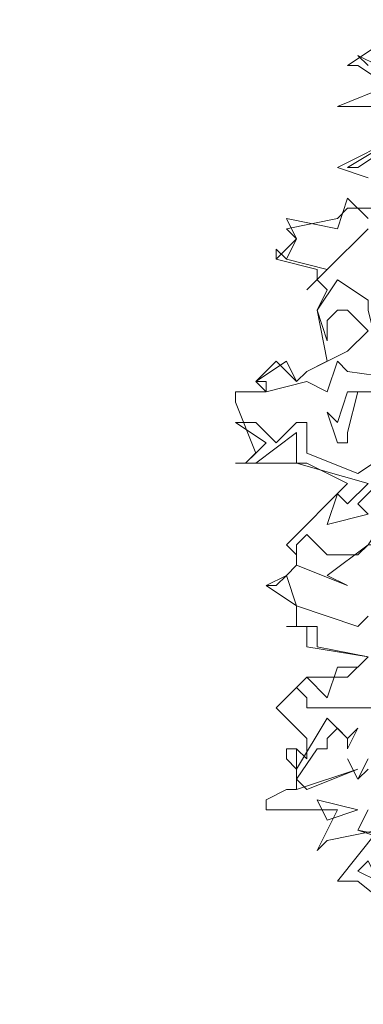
# Model space of a CAD drawing. Header units: millimetres. Extents: x 4234 to 4704, y 1542 to 2004.
# Tile 249 of 256: x 4499.29 to 4502.64, y 1852.43 to 1862.04. Entities that reach past the tile are written whole.
import ezdxf

# ---------------------------------------------------------------- set-up
doc = ezdxf.new("R2010")
doc.units = ezdxf.units.MM
doc.linetypes.add('DASHED', pattern=[19.05, 12.7, -6.35])
doc.layers.add('BOD', color=40, linetype='Continuous')
doc.layers.add('DIMENSIONS', color=7, linetype='Continuous')

# ---------------------------------------------------------------- blocks, each defined once
blk = doc.blocks.new('A$Cf9015526')
at = {"color": 116, "lineweight": 0, "true_color": 0x136734}
for points in [[(0.3775, 0.6218), (0.2665, 0.7106), (0.2221, 0.7106), (0.3109, 0.8217), (0.1999, 0.7995), (0.1777, 0.7773), (0.2221, 0.8661), (0.0666, 0.8661), (0.0666, 0.8883), (0.111, 0.9105), (0.1332, 0.9105), (0.1332, 0.9993), (0.1554, 0.9771), (0.1554, 0.9993), (0.1554, 1.0215), (0.0888, 1.0882), (0.1554, 1.1548), (0.2443, 1.1548), (0.2887, 1.1992), (0.1554, 1.2214), (0.1554, 1.2658), (0.111, 1.2658), (0.1332, 1.2658), (0.1332, 1.3102), (0.0666, 1.3546), (0.111, 1.3768), (0.1332, 1.3991), (0.1332, 1.4213), (0.111, 1.4435), (0.2443, 1.5767), (0.1554, 1.6211), (0, 1.6211), (0.0222, 1.6211), (0.0444, 1.6433), (0, 1.7544), (0, 1.7766), (0.0666, 1.7766), (0.0444, 1.7988), (0.0888, 1.8432), (0.1332, 1.7988), (0.1554, 1.821), (0.1999, 1.8432), (0.1777, 1.9542), (0.1999, 1.9986), (0.1777, 2.0209), (0.1777, 2.0431), (0.0888, 2.0653), (0.0888, 2.0875), (0.0888, 2.0653), (0.1332, 2.1097), (0.111, 2.1319), (0.2221, 2.1541), (0.2443, 2.1763), (0.3553, 2.1763)], [(0.2887, 2.2429), (0.2221, 2.2651), (0.3553, 2.3318)], [(0.3331, 2.3984), (0.2221, 2.3984), (0.3331, 2.4428), (0.2665, 2.4872), (0.2443, 2.4872), (0.3109, 2.5316)], [(0.2887, 0.9549), (0.2665, 0.9327), (0.2443, 0.9771), (0.2665, 0.9327), (0.2887, 0.9771)], [(0.2887, 2.1319), (0.1999, 2.0431), (0.1554, 1.9986), (0.1999, 2.0431), (0.111, 2.0653), (0.0888, 2.0875), (0.111, 2.0653), (0.1332, 2.1097), (0.111, 2.1541), (0.2221, 2.1319), (0.2443, 2.1985), (0.2887, 2.1541)], [(0.3331, 2.3095), (0.2665, 2.2651), (0.2443, 2.2651), (0.3553, 2.3318)], [(0.3109, 2.4872), (0.2665, 2.5094), (0.2887, 2.4872)], [(0.3109, 1.5767), (0.2665, 1.5323), (0.2887, 1.5101), (0.1999, 1.4879), (0.2221, 1.5545), (0.2443, 1.5323), (0.2887, 1.5767), (0.1332, 1.6211), (0.1332, 1.6655), (0.1332, 1.6877), (0.0444, 1.6211), (0, 1.6211), (0.0222, 1.6211), (0.0666, 1.6655), (0, 1.71), (0.0444, 1.71), (0.0888, 1.6655), (0.1332, 1.71), (0.1554, 1.71), (0.1554, 1.6433), (0.2665, 1.5989), (0.3331, 1.6433)], [(0.3553, 1.0882), (0.1554, 1.0882), (0.1554, 1.1104), (0.1332, 1.1326), (0.1554, 1.1548), (0.1999, 1.1104), (0.2221, 1.177), (0.2665, 1.177), (0.2887, 1.1992), (0.1777, 1.2214), (0.1777, 1.2658), (0.111, 1.2658), (0.1332, 1.2658), (0.1332, 1.3102), (0.0666, 1.3546), (0.0888, 1.3546), (0.111, 1.3768), (0.1332, 1.3102), (0.2665, 1.2658), (0.2887, 1.288)]]:
    blk.add_lwpolyline(points, dxfattribs=at)
for points in [[(0.2887, 1.9542), (0.3109, 1.8654), (0.3997, 1.8654), (0.3997, 1.7988), (0.2443, 1.821), (0.2221, 1.8432), (0.1999, 1.7766), (0.1554, 1.7988), (0.0666, 1.7766), (0.0666, 1.7988), (0.0444, 1.7988), (0.111, 1.8432), (0.1332, 1.7988), (0.1554, 1.821), (0.2443, 1.8654), (0.2887, 1.9098), (0.2443, 1.9542), (0.2221, 1.9542), (0.1999, 1.932), (0.1999, 1.8876), (0.1777, 1.9542), (0.2221, 2.0209), (0.2887, 1.9764)], [(0.2665, 1.7766), (0.2443, 1.6877), (0.2443, 1.6655), (0.2221, 1.6655), (0.1999, 1.7322), (0.2221, 1.71), (0.2443, 1.7766), (0.3109, 1.7766)], [(0.1999, 1.3768), (0.2443, 1.3546), (0.1332, 1.3991), (0.1332, 1.4213), (0.1332, 1.4435), (0.1554, 1.4657), (0.1999, 1.4213), (0.2665, 1.4213), (0.2887, 1.4435), (0.3109, 1.4435), (0.3331, 1.5101), (0.2887, 1.4435)], [(0.2665, 1.0437), (0.2443, 0.9993), (0.2443, 1.0215), (0.2221, 1.0437), (0.1999, 1.0215), (0.1999, 0.9993), (0.1777, 0.9993), (0.1332, 0.9327), (0.1554, 0.9105), (0.2665, 0.9549), (0.1332, 0.9105), (0.1332, 0.9993), (0.111, 0.9993), (0.111, 0.9771), (0.1332, 0.9549), (0.1999, 1.0659), (0.2443, 1.0215)], [(0.1999, 0.8439), (0.1777, 0.8883), (0.2665, 0.8661)], [(0.3775, 0.7995), (0.3109, 0.7328), (0.3331, 0.7773), (0.3331, 0.7995), (0.2665, 0.8217), (0.2887, 0.8661), (0.2665, 0.8217)], [(0.3109, 0.7106), (0.2665, 0.7328), (0.2887, 0.755)]]:
    blk.add_lwpolyline(points, close=True, dxfattribs=at)

msp = doc.modelspace()

# ---------------------------------------------------------------- hatches: boundary and pattern name
at = {"layer": 'DIMENSIONS'}
h = msp.add_hatch(dxfattribs=at)
h.set_pattern_fill('GRASS', color=256, scale=0.5)
h.set_pattern_definition([(90, (3399.144, -158.445), (-8.980256, 8.980256), [2.38125, -15.57926]), (45, (3399.144, -158.445), (-8.980256, 8.980256), [2.38125, -10.31875]), (135, (3399.144, -158.445), (-8.980256, -8.980256), [2.38125, -10.31875])])
h.paths.add_polyline_path([(4417.6425, 1844.3253), (4423.2951, 1838.2514), (4434.9969, 1847.6295), (4469.633, 1855.411), (4513.1489, 1877.6572), (4531.9103, 1892.8657), (4546.8873, 1910.4574), (4556.576, 1922.7476), (4577.553, 1933.381), (4592.7448, 1936.6466), (4614.9867, 1937.2699), (4624.0253, 1937.2699), (4633.3522, 1938.7107), (4636.3977, 1940.2306), (4631.8428, 1952.3869, 0.161807)])
h.paths.add_polyline_path([(4631.8428, 1952.3869), (4629.8752, 1957.6381), (4629.4018, 1957.3619), (4621.324, 1958.355), (4615.8552, 1959.6126), (4597.3065, 1970.6836), (4571.5628, 1964.4359), (4571.5628, 1952.3502), (4556.6565, 1951.2934), (4533.2051, 1949.7013), (4514.0135, 1931.7588), (4500.0937, 1928.3885), (4467.5142, 1910.2651), (4457.6487, 1889.7679), (4440.0951, 1876.8578), (4418.6103, 1858.4577), (4410.1637, 1852.3615), (4417.6425, 1844.3253, -0.161807)])
h.paths.add_polyline_path([(4548.0789, 1916.6002), (4552.8565, 1929.9377), (4546.693, 1932.1455), (4541.9153, 1918.808)], flags=24)
h.paths.add_polyline_path([(4503.0556, 1883.2742), (4507.8332, 1896.6117), (4501.6696, 1898.8196), (4496.892, 1885.482)], flags=24)
h.paths.add_polyline_path([(4451.7368, 1857.409), (4456.5145, 1870.7465), (4450.3509, 1872.9544), (4445.5733, 1859.6168)], flags=24)
h.paths.add_polyline_path([(4412.9931, 1854.3366), (4417.0765, 1849.9489), (4419.3393, 1852.0547), (4415.2559, 1856.4424)], flags=24)
h.paths.add_polyline_path([(4596.3471, 1950.1809), (4601.1248, 1963.5184), (4594.9612, 1965.7262), (4590.1836, 1952.3887)], flags=24)
h.paths.add_polyline_path([(4509.7992, 1914.4402), (4520.7716, 1919.9756), (4517.1217, 1927.2104), (4506.1494, 1921.675)], flags=24)
h.paths.add_polyline_path([(4321.6553, 1898.427), (4326.0339, 1896.392), (4327.3367, 1899.1951), (4322.958, 1901.2301)], flags=9)
h.paths.add_polyline_path([(4333.4365, 1891.9961), (4338.2762, 1888.46), (4340.0997, 1890.9559), (4335.26, 1894.492)], flags=9)
h.paths.add_polyline_path([(4351.1951, 1875.6427), (4355.5215, 1871.4944), (4357.6608, 1873.7255), (4353.3344, 1877.8738)], flags=9)
h.paths.add_polyline_path([(4373.9221, 1853.7811), (4378.2721, 1849.6575), (4380.3986, 1851.9008), (4376.0487, 1856.0244)], flags=9)
h.paths.add_polyline_path([(4389.205, 1846.109), (4392.5459, 1849.595), (4390.3143, 1851.7338), (4386.9734, 1848.2478)], flags=9)
h.paths.add_polyline_path([(4407.9742, 1825.8927), (4411.6376, 1829.0381), (4409.6239, 1831.3833), (4405.9606, 1828.2379)], flags=9)
h.paths.add_polyline_path([(4405.6972, 1823.1876), (4408.8355, 1819.5181), (4411.1846, 1821.5272), (4408.0463, 1825.1967)], flags=9)
h.paths.add_polyline_path([(4412.0765, 1813.536), (4414.8574, 1808.2263), (4417.5956, 1809.6604), (4414.8147, 1814.9701)], flags=9)
h.paths.add_polyline_path([(4306.0633, 1735.5308), (4308.3702, 1742.3082), (4305.4441, 1743.3042), (4303.1371, 1736.5268)], flags=9)
h.paths.add_polyline_path([(4289.1237, 1902.077), (4295.0617, 1902.8939), (4294.6404, 1905.9561), (4288.7025, 1905.1392)], flags=9)
h.paths.add_polyline_path([(4305.67, 1902.4686), (4311.5251, 1901.1867), (4312.1862, 1904.2062), (4306.331, 1905.4882)], flags=9)
h.paths.add_polyline_path([(4434.2122, 1813.2206), (4438.5999, 1817.304), (4436.4941, 1819.5668), (4432.1063, 1815.4834)], flags=9)
h.paths.add_polyline_path([(4381.102, 1865.7275), (4385.1854, 1861.3397), (4387.4482, 1863.4456), (4383.3648, 1867.8333)], flags=9)
h.paths.add_polyline_path([(4421.9781, 1821.8049), (4426.0615, 1817.4172), (4428.3243, 1819.523), (4424.2409, 1823.9108)], flags=9)
h.paths.add_polyline_path([(4410.3951, 1823.868), (4413.9297, 1827.1574), (4411.8239, 1829.4202), (4408.2893, 1826.1308)], flags=9)
h.paths.add_polyline_path([(4387.3909, 1817.4858), (4392.1686, 1830.8233), (4386.005, 1833.0311), (4381.2274, 1819.6936)], flags=9)
h.paths.add_polyline_path([(4347.9726, 1750.0597), (4352.7503, 1763.3972), (4346.5867, 1765.6051), (4341.8091, 1752.2675)], flags=9)
h.paths.add_polyline_path([(4341.4321, 1678.3148), (4346.2097, 1691.6523), (4340.0462, 1693.8601), (4335.2686, 1680.5226)], flags=9)
h.paths.add_polyline_path([(4323.3673, 1583.7016), (4328.1449, 1597.0392), (4321.9814, 1599.247), (4317.2037, 1585.9095)], flags=9)
h.paths.add_polyline_path([(4335.3652, 1700.4464), (4339.9795, 1713.3279), (4330.8251, 1716.6071), (4326.2108, 1703.7256)], flags=9)
h.paths.add_polyline_path([(4396.1792, 1839.031), (4404.6554, 1830.2107), (4406.8611, 1832.3304), (4398.3849, 1841.1506)], flags=9)
h.paths.add_polyline_path([(4396.4333, 1860.2956), (4402.6288, 1853.7761), (4403.7122, 1854.8057), (4397.5167, 1861.3251)], flags=9)
h.paths.add_polyline_path([(4349.0141, 1900.3774), (4363.5849, 1891.1608), (4365.102, 1893.5592), (4350.5312, 1902.7758)], flags=9)
h.paths.add_polyline_path([(4438.6658, 1769.7519), (4437.6109, 1764.1146), (4441.3279, 1763.4191), (4442.3828, 1769.0563)], flags=9)
h.paths.add_polyline_path([(4432.3393, 1775.0815), (4431.5916, 1769.3953), (4435.3409, 1768.9023), (4436.0886, 1774.5885)], flags=9)
h.paths.add_polyline_path([(4446.5759, 1765.0098), (4445.4726, 1759.3818), (4449.1836, 1758.6543), (4450.2868, 1764.2824)], flags=9)
h.paths.add_polyline_path([(4333.2801, 1902.1363), (4338.0795, 1900.1576), (4339.5209, 1903.6536), (4334.7215, 1905.6324)], flags=9)
h.paths.add_polyline_path([(4335.5168, 1907.037), (4340.8576, 1904.9473), (4342.2355, 1908.4689), (4336.8946, 1910.5586)], flags=9)
h.paths.add_polyline_path([(4338.3128, 1912.555), (4343.7532, 1910.7401), (4344.9499, 1914.3274), (4339.5095, 1916.1422)], flags=9)
h.paths.add_polyline_path([(4390.5848, 1863.0102), (4393.6134, 1859.8177), (4396.592, 1862.6434), (4393.5633, 1865.8359)], flags=9)
h.paths.add_polyline_path([(4431.1188, 1819.2282), (4434.1502, 1816.0327), (4437.1288, 1818.8584), (4434.0973, 1822.0539)], flags=9)
h.paths.add_polyline_path([(4421.1353, 1830.1653), (4424.1639, 1826.9728), (4427.1425, 1829.7985), (4424.1138, 1832.991)], flags=9)
h.paths.add_polyline_path([(4410.884, 1841.2141), (4413.9127, 1838.0216), (4416.8913, 1840.8473), (4413.8626, 1844.0398)], flags=9)
h.paths.add_polyline_path([(4400.5883, 1852.1946), (4403.617, 1849.0021), (4406.5956, 1851.8278), (4403.5669, 1855.0203)], flags=9)
h.paths.add_polyline_path([(4378.8646, 1874.7618), (4381.8961, 1871.5663), (4384.8747, 1874.392), (4381.8432, 1877.5875)], flags=9)

# ---------------------------------------------------------------- linework, layer by layer
at = {"layer": 'DIMENSIONS', "linetype": 'DASHED', "lineweight": 5}
msp.add_arc((4687.3322, 1576.0702), 380.3858, 98.388048, 135.152795, dxfattribs=at)

# ---------------------------------------------------------------- block references
at = {"layer": 'BOD', "xscale": 4.480026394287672, "yscale": 4.480026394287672, "zscale": 4.480026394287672}
msp.add_blockref('A$Cf9015526', (4501.3975, 1850.4468, 480.9174), dxfattribs=at)

doc.saveas('drawing.dxf')
